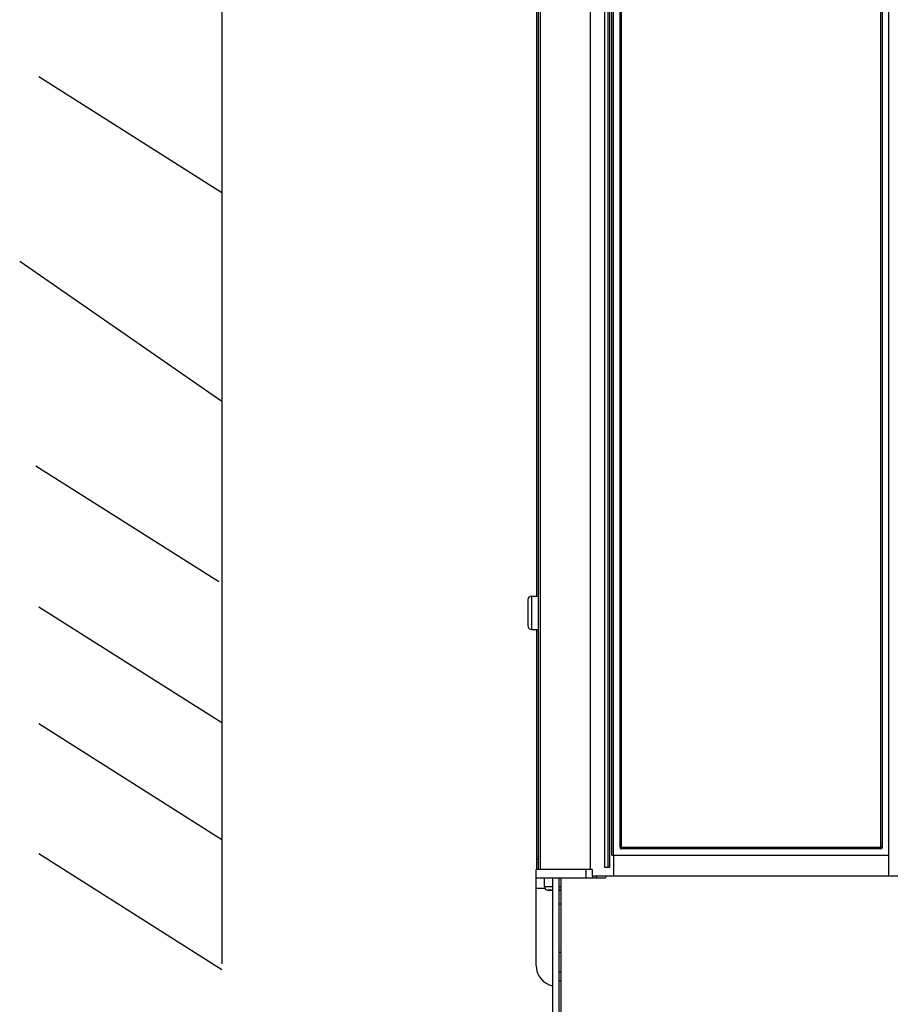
# Model space of a CAD drawing. Extents: x 0 to 841, y 0 to 594.
# Tile 3 of 135: x 107 to 148, y 271 to 319. Entities that reach past the tile are written whole.
import ezdxf

# ---------------------------------------------------------------- set-up
doc = ezdxf.new("R2010")
doc.units = 0
doc.header["$LTSCALE"] = 46.255
doc.layers.get('0').update_dxf_attribs({"linetype": 'CONTINUOUS'})
for name, color, linetype in [('CHAMFERS', 7, 'CONTINUOUS'), ('DATUM_AXIS', 7, 'CONTINUOUS'), ('ROUNDS', 7, 'CONTINUOUS')]:
    doc.layers.add(name, color=color, linetype=linetype)

msp = doc.modelspace()

# ---------------------------------------------------------------- linework, layer by layer
at = {"color": 7, "linetype": 'CONTINUOUS'}
for p, q in [((116.407, 398.722), (116.407, 273.281)), ((134.775, 277.901), (134.775, 396.391)), ((148.375, 396.391), (148.375, 277.491)), ((131.675, 395.711), (131.675, 277.811)), ((116.407, 310.242), (107.642, 315.795)), ((116.407, 300.236), (106.72, 306.947)), ((116.262, 291.588), (107.496, 297.142)), ((116.407, 284.83), (107.642, 290.383)), ((116.407, 279.23), (107.642, 284.784)), ((116.407, 272.997), (107.642, 278.551)), ((131.495, 278.299), (131.575, 278.299)), ((131.495, 278.299), (131.495, 277.811)), ((134.158, 277.811), (131.475, 277.811)), ((131.475, 277.411), (131.475, 277.811)), ((134.158, 277.811), (134.158, 277.491)), ((134.175, 277.491), (134.175, 277.411)), ((134.811, 277.491), (134.811, 277.411)), ((131.475, 277.411), (134.811, 277.411)), ((132.275, 229.228), (132.275, 277.411)), ((132.575, 235.929), (132.575, 277.411)), ((132.677, 235.55), (132.677, 277.411)), ((132.275, 276.821), (132.045, 276.821)), ((132.677, 276.821), (132.575, 276.821))]:
    msp.add_line(p, q, dxfattribs=at)
at = {"color": 9, "linetype": 'CONTINUOUS'}
for p, q in [((134.075, 395.711), (134.075, 277.811)), ((133.875, 277.411), (133.875, 277.811)), ((134.375, 277.411), (134.375, 277.491)), ((131.875, 276.991), (132.275, 276.991)), ((132.575, 276.991), (132.677, 276.991))]:
    msp.add_line(p, q, dxfattribs=at)
at = {"layer": 'CHAMFERS', "color": 7, "linetype": 'CONTINUOUS'}
for p, q in [((131.575, 395.711), (131.575, 277.811)), ((131.665, 395.711), (131.665, 277.811)), ((131.495, 335.311), (131.495, 290.911)), ((131.495, 289.311), (131.495, 278.324)), ((131.575, 278.324), (131.495, 278.324))]:
    msp.add_line(p, q, dxfattribs=at)
at = {"layer": 'DATUM_AXIS', "color": 7, "linetype": 'CONTINUOUS'}
for p, q in [((131.085, 290.741), (131.085, 289.481)), ((131.255, 290.911), (131.575, 290.911)), ((131.255, 289.311), (131.575, 289.311)), ((131.875, 276.991), (131.875, 277.411)), ((132.045, 276.821), (132.275, 276.821)), ((132.575, 276.821), (132.677, 276.821)), ((132.677, 276.141), (132.575, 276.141)), ((132.575, 273.841), (132.677, 273.841)), ((132.575, 272.891), (132.677, 272.891)), ((132.575, 272.491), (132.677, 272.491))]:
    msp.add_line(p, q, dxfattribs=at)
at = {"layer": 'DATUM_AXIS', "color": 9, "linetype": 'CONTINUOUS'}
msp.add_line((131.255, 290.911), (131.255, 289.311), dxfattribs=at)
at = {"layer": 'DATUM_AXIS', "color": 7, "linetype": 'CONTINUOUS'}
for centre, start, end in [((131.255, 290.741), 90, 180), ((131.255, 289.481), 180, 270), ((132.045, 276.991), 180, 270)]:
    msp.add_arc(centre, 0.17, start, end, dxfattribs=at)
at = {"layer": 'ROUNDS', "color": 7, "linetype": 'CONTINUOUS'}
for p, q in [((134.915, 369.971), (134.915, 277.901)), ((135.185, 278.491), (135.185, 369.971)), ((135.485, 369.971), (135.485, 278.871)), ((148.075, 278.871), (148.075, 369.971)), ((135.105, 278.491), (148.375, 278.491)), ((147.995, 278.791), (135.565, 278.791)), ((149.055, 277.491), (134.158, 277.491)), ((134.995, 277.901), (134.775, 277.901)), ((131.475, 273.211), (131.475, 277.411))]:
    msp.add_line(p, q, dxfattribs=at)
at = {"layer": 'ROUNDS', "color": 9, "linetype": 'CONTINUOUS'}
for p, q in [((134.995, 370.051), (134.995, 277.901)), ((135.105, 278.491), (135.105, 370.051)), ((135.559, 369.971), (135.559, 278.866)), ((148.002, 278.868), (148.002, 369.973)), ((135.182, 278.491), (135.182, 277.491)), ((135.189, 278.491), (135.189, 277.491)), ((135.485, 278.871), (148.075, 278.871)), ((135.559, 278.866), (135.559, 278.861)), ((135.559, 278.861), (135.559, 278.856)), ((135.559, 278.856), (135.559, 278.851)), ((135.559, 278.851), (135.559, 278.846)), ((135.559, 278.846), (135.559, 278.841)), ((135.559, 278.841), (135.559, 278.836)), ((135.559, 278.836), (135.559, 278.832)), ((135.559, 278.832), (135.56, 278.827)), ((135.56, 278.827), (135.56, 278.823)), ((135.56, 278.823), (135.56, 278.819)), ((148.001, 278.848), (148.002, 278.853)), ((148.001, 278.843), (148.001, 278.848)), ((148.001, 278.839), (148.001, 278.843)), ((148.001, 278.834), (148.001, 278.839)), ((148.001, 278.829), (148.001, 278.834)), ((148.001, 278.825), (148.001, 278.829)), ((148.002, 278.863), (148.002, 278.868)), ((148.002, 278.858), (148.002, 278.863)), ((148.002, 278.853), (148.002, 278.858)), ((131.908, 276.891), (131.475, 276.891))]:
    msp.add_line(p, q, dxfattribs=at)
for points in [[(135.56, 278.819), (135.56, 278.817), (135.56, 278.815), (135.561, 278.813), (135.561, 278.812), (135.561, 278.81), (135.561, 278.808), (135.561, 278.807), (135.561, 278.805), (135.562, 278.804), (135.562, 278.802), (135.562, 278.801), (135.562, 278.8), (135.562, 278.799), (135.562, 278.798), (135.563, 278.797), (135.563, 278.796), (135.563, 278.795), (135.563, 278.794), (135.563, 278.794), (135.564, 278.793), (135.564, 278.792), (135.564, 278.792), (135.564, 278.792), (135.565, 278.791), (135.565, 278.791), (135.565, 278.791), (135.565, 278.791)], [(147.995, 278.791), (147.995, 278.791), (147.996, 278.791), (147.996, 278.791), (147.996, 278.792), (147.996, 278.792), (147.996, 278.792), (147.997, 278.793), (147.997, 278.794), (147.997, 278.794), (147.997, 278.795), (147.997, 278.796), (147.998, 278.797), (147.998, 278.798), (147.998, 278.799), (147.998, 278.8), (147.998, 278.801), (147.999, 278.802), (147.999, 278.804), (147.999, 278.805), (147.999, 278.807), (147.999, 278.808), (147.999, 278.81), (148, 278.812), (148, 278.813), (148, 278.815), (148, 278.817), (148, 278.819), (148, 278.821), (148.001, 278.825)]]:
    msp.add_lwpolyline(points, dxfattribs=at)
at = {"layer": 'ROUNDS', "color": 7, "linetype": 'CONTINUOUS'}
for centre, radius, start, end in [((135.565, 278.871), 0.08, 180, 270), ((147.995, 278.871), 0.08, 270, 360), ((132.475, 273.211), 1, 180, 258.4627)]:
    msp.add_arc(centre, radius, start, end, dxfattribs=at)

doc.saveas('drawing.dxf')
